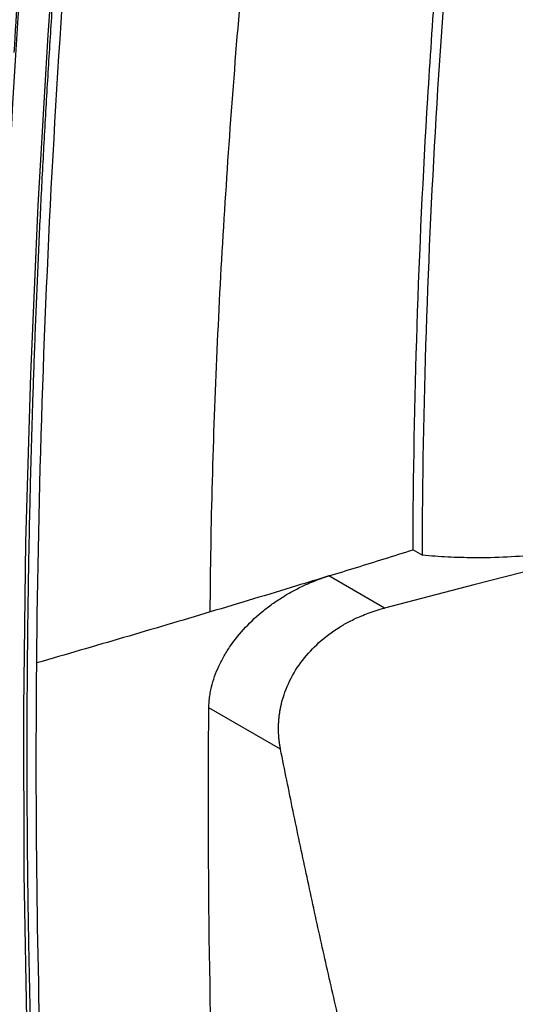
# Model space of a CAD drawing. Header units: millimetres. Extents: x -1111 to 1147, y -743 to 1146.
# Tile 181 of 203: x 891 to 929, y 781 to 856. Entities that reach past the tile are written whole.
import ezdxf

# ---------------------------------------------------------------- set-up
doc = ezdxf.new("R2010")
doc.units = ezdxf.units.MM

msp = doc.modelspace()

# ---------------------------------------------------------------- linework, layer by layer
at = {"color": 7, "linetype": 'Continuous', "lineweight": 25}
for p, q in [((941.878, 817.428), (925.597, 813.208)), ((920.978, 815.874), (921.685, 815.466)), ((918.804, 811.447), (914.575, 813.888)), ((925.597, 813.208), (918.804, 811.447)), ((910.905, 800.728), (905.462, 803.87))]:
    msp.add_line(p, q, dxfattribs=at)
at = {"color": 7, "linetype": 'Continuous', "lineweight": 25, "flags": 128}
msp.add_lwpolyline([(894.159, 868.065), (893.208, 855.014), (892.453, 842.058), (891.895, 829.202), (891.533, 816.45), (891.367, 803.806), (891.398, 791.274), (891.626, 778.857), (892.049, 766.561)], dxfattribs=at)
at = {"color": 7, "linetype": 'Continuous', "lineweight": 25}
for points, knots in [([(905.564, 811.154), (905.609, 817.778), (905.791, 824.399), (906.391, 837.696), (906.809, 844.37), (907.837, 857.831), (908.747, 868.012), (909.858, 879.268), (910.32, 883.859), (910.43, 884.954), (910.463, 885.283), (910.474, 885.394), (910.497, 885.612), (910.509, 885.72), (910.546, 886.05), (910.575, 886.269), (910.64, 886.713), (910.681, 886.938), (910.927, 888.072), (911.256, 889.012), (912.132, 890.824), (912.678, 891.696), (913.297, 892.47)], [0, 0, 0, 0, 0.25, 0.25, 0.5, 0.5, 0.75, 0.875, 0.90625, 0.914063, 0.914063, 0.917969, 0.917969, 0.921875, 0.921875, 0.929688, 0.929688, 0.9375, 0.9375, 0.96875, 0.96875, 1, 1, 1, 1]), ([(920.978, 815.874), (921.017, 827.131), (921.577, 844.303), (923.107, 864.769), (924.09, 875.102), (924.636, 880.291), (924.923, 882.892), (925.049, 884.007), (925.133, 884.752), (925.175, 885.124), (925.219, 885.496)], [0, 0, 0, 0, 0.5, 0.75, 0.875, 0.9375, 0.96875, 0.984375, 0.984375, 1, 1, 1, 1]), ([(891.753, 869.589), (891.576, 867.359), (891.154, 862.03), (890.83, 856.748), (890.641, 853.676)], [0, 0, 0, 0, 0.418559, 1, 1, 1, 1]), ([(891.648, 800.319), (891.649, 801.088), (891.65, 802.625), (891.661, 804.935), (891.677, 807.248), (891.7, 809.564), (891.729, 811.884), (891.765, 814.208), (891.808, 816.535), (891.857, 818.866), (891.913, 821.2), (891.975, 823.537), (892.044, 825.878), (892.119, 828.223), (892.201, 830.571), (892.289, 832.922), (892.385, 835.277), (892.486, 837.636), (892.594, 839.998), (892.709, 842.363), (892.83, 844.732), (892.958, 847.104), (893.092, 849.48), (893.233, 851.859), (893.381, 854.242), (893.535, 856.628), (893.695, 859.018), (893.862, 861.411), (894.036, 863.808), (894.216, 866.208), (894.341, 867.811), (894.404, 868.612)], [0, 0, 0, 0, 0.034507, 0.069008, 0.103505, 0.137997, 0.172486, 0.206971, 0.241452, 0.275931, 0.310407, 0.344882, 0.379354, 0.413825, 0.448296, 0.482765, 0.517235, 0.551704, 0.586175, 0.620646, 0.655118, 0.689592, 0.724069, 0.758548, 0.793029, 0.827514, 0.862002, 0.896495, 0.930992, 0.965493, 1, 1, 1, 1]), ([(941.17, 817.836), (941.002, 817.778), (940.667, 817.661), (940.159, 817.494), (939.648, 817.331), (939.133, 817.175), (938.615, 817.025), (938.094, 816.88), (937.569, 816.741), (937.041, 816.608), (935.88, 816.331), (934.065, 815.96), (931.577, 815.59), (929.069, 815.353), (927.066, 815.271), (925.575, 815.266), (924.594, 815.283), (923.618, 815.322), (922.647, 815.381), (922.006, 815.438), (921.685, 815.466)], [0, 0, 0, 0, 0.027657, 0.055285, 0.082893, 0.110491, 0.138087, 0.165692, 0.193313, 0.22096, 0.248643, 0.374531, 0.500498, 0.62623, 0.752091, 0.801786, 0.85137, 0.900897, 0.950422, 1, 1, 1, 1]), ([(914.575, 813.888), (915.982, 814.32), (917.387, 814.755), (919.52, 815.419), (920.249, 815.646), (920.978, 815.874)], [0, 0, 0, 0, 0.2739136, 0.2739136, 0.4162283, 0.4162283, 0.4162283, 0.4162283]), ([(905.462, 803.87), (905.464, 803.944), (905.466, 804.092), (905.48, 804.316), (905.501, 804.541), (905.53, 804.767), (905.566, 804.994), (905.61, 805.222), (905.704, 805.64), (905.883, 806.249), (906.204, 807.038), (906.606, 807.815), (907.243, 808.822), (908.211, 810.015), (909.365, 811.078), (910.372, 811.836), (911.162, 812.354), (911.984, 812.824), (912.735, 813.191), (913.405, 813.477), (913.986, 813.699), (914.378, 813.825), (914.575, 813.888)], [0, 0, 0, 0, 0.017864, 0.0357, 0.053529, 0.071371, 0.089246, 0.107175, 0.125176, 0.187649, 0.250044, 0.312241, 0.375022, 0.500033, 0.624923, 0.687083, 0.749923, 0.812011, 0.874864, 0.916286, 0.957963, 1, 1, 1, 1]), ([(914.575, 813.888), (913.761, 813.637), (910.761, 812.719), (907.756, 811.81), (905.564, 811.154)], [0.0458053, 0.0458053, 0.0458053, 0.0458053, 0.2325, 0.7324983, 0.7324983, 0.7324983, 0.7324983]), ([(910.905, 800.728), (910.888, 800.818), (910.854, 800.996), (910.815, 801.267), (910.785, 801.537), (910.764, 801.807), (910.753, 802.077), (910.75, 802.347), (910.757, 802.615), (910.772, 802.883), (910.797, 803.15), (910.83, 803.416), (910.872, 803.68), (910.922, 803.942), (911.093, 804.697), (911.543, 805.936), (912.523, 807.506), (913.811, 808.885), (915.063, 809.823), (916.16, 810.449), (916.904, 810.801), (917.581, 811.069), (918.179, 811.275), (918.593, 811.389), (918.804, 811.447)], [0, 0, 0, 0, 0.019829, 0.039524, 0.059093, 0.078538, 0.097866, 0.117081, 0.136188, 0.155194, 0.174104, 0.192922, 0.211655, 0.230309, 0.248888, 0.373338, 0.499698, 0.620527, 0.748563, 0.809528, 0.872542, 0.913248, 0.955729, 1, 1, 1, 1]), ([(905.564, 811.154), (905.564, 811.154), (905.564, 811.154), (903.373, 810.498), (898.983, 809.196), (894.581, 807.916), (892.377, 807.281)], [0.732498, 0.732498, 0.732498, 0.732498, 0.7325, 0.7325, 1.2325, 1.7325, 1.7325, 1.7325, 1.7325]), ([(916.045, 777.143), (915.86, 777.928), (915.489, 779.498), (914.945, 781.855), (914.409, 784.212), (913.881, 786.569), (913.363, 788.928), (912.853, 791.287), (912.353, 793.646), (911.861, 796.006), (911.377, 798.366), (911.062, 799.941), (910.905, 800.728)], [0, 0, 0, 0, 0.100374, 0.200665, 0.300872, 0.400995, 0.501036, 0.600993, 0.700868, 0.800661, 0.900371, 1, 1, 1, 1]), ([(892.364, 766.731), (892.331, 767.52), (892.264, 769.1), (892.173, 771.474), (892.089, 773.853), (892.012, 776.237), (891.943, 778.625), (891.881, 781.017), (891.826, 783.414), (891.779, 785.816), (891.738, 788.222), (891.706, 790.632), (891.68, 793.047), (891.662, 795.466), (891.651, 797.89), (891.649, 799.51), (891.648, 800.319)], [0, 0, 0, 0, 0.07144, 0.142875, 0.214305, 0.285732, 0.357156, 0.428578, 0.5, 0.571422, 0.642844, 0.714268, 0.785695, 0.857125, 0.92856, 1, 1, 1, 1])]:
    msp.add_open_spline(points, degree=3, knots=knots, dxfattribs=at)
for points in [[(892.377, 807.281), (892.616, 833.486), (894.128, 860.411), (896.903, 887.884)], [(921.685, 815.466), (921.763, 837.979), (923.181, 861.259), (925.926, 885.088)], [(891.896, 869.371), (890.495, 851.874), (888.747, 817.458), (889.09, 784.19), (889.788, 767.846)], [(892.343, 799.918), (892.343, 802.366), (892.355, 804.821), (892.377, 807.281)], [(906.011, 766.836), (905.526, 778.999), (905.344, 791.349), (905.462, 803.87)], [(893.068, 766.261), (892.585, 777.332), (892.343, 788.555), (892.343, 799.918)]]:
    msp.add_open_spline(points, degree=3, dxfattribs=at)

doc.saveas('drawing.dxf')
